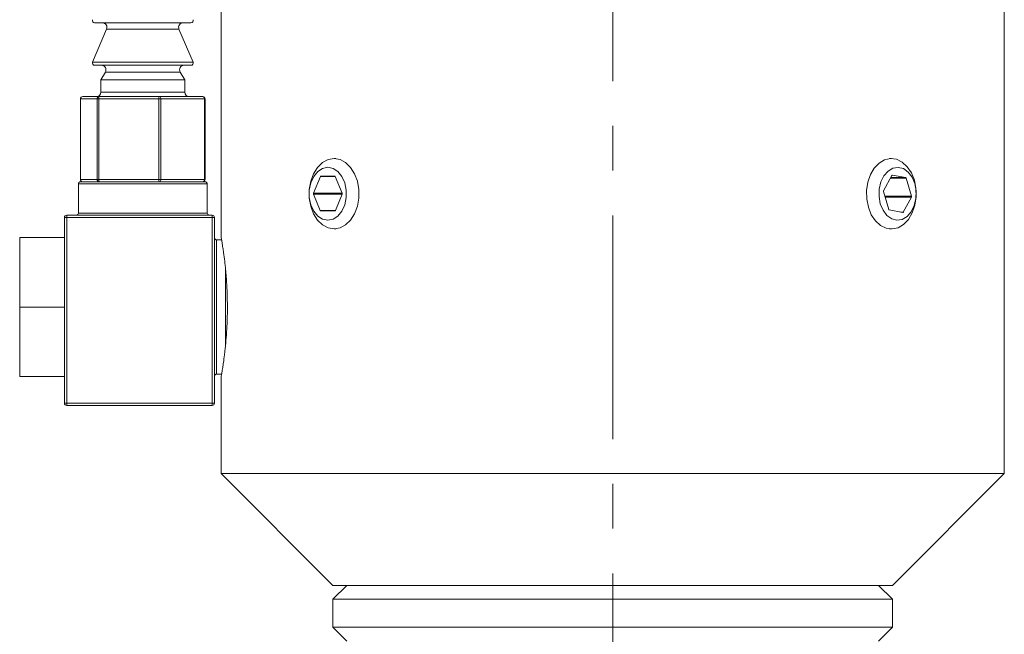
# Model space of a CAD drawing. Header units: inches. Extents: x 1.5 to 18.4, y 1.4 to 15.2.
# Tile 25 of 35: x 16.1 to 18.3, y 7.6 to 9. Entities that reach past the tile are written whole.
import ezdxf

# ---------------------------------------------------------------- set-up
doc = ezdxf.new("R2010")
doc.units = ezdxf.units.IN
doc.header["$MEASUREMENT"] = 0
doc.linetypes.add('CENTERX2', pattern=[0.8, 0.5, -0.1, 0.1, -0.1])
doc.layers.add('SLD-0', color=7, linetype='Continuous')

msp = doc.modelspace()

# ---------------------------------------------------------------- linework, layer by layer
at = {"color": 7, "linetype": 'Continuous', "lineweight": 15}
for p, q in [((16.5523, 9.4638), (16.5523, 8.4922)), ((18.3023, 7.9638), (18.3023, 9.4638)), ((16.2964, 8.9569), (16.265, 8.8828)), ((16.3018, 8.9708), (16.2696, 8.9708)), ((16.3206, 8.9569), (16.2964, 8.9569)), ((16.4849, 8.9708), (16.3018, 8.9708)), ((16.4581, 8.9569), (16.3206, 8.9569)), ((16.4895, 8.8828), (16.4581, 8.9569)), ((16.265, 8.8828), (16.4895, 8.8828)), ((16.3018, 8.8758), (16.2696, 8.8758)), ((16.4849, 8.8758), (16.3018, 8.8758)), ((16.2937, 8.8608), (16.2835, 8.8432)), ((16.3186, 8.8608), (16.2937, 8.8608)), ((16.4609, 8.8608), (16.3186, 8.8608)), ((16.471, 8.8432), (16.4609, 8.8608)), ((16.2835, 8.8432), (16.2835, 8.8158)), ((16.3115, 8.8432), (16.2835, 8.8432)), ((16.471, 8.8432), (16.3115, 8.8432)), ((16.471, 8.8158), (16.471, 8.8432)), ((16.2381, 8.8008), (16.2381, 8.6208)), ((16.2383, 8.8008), (16.2381, 8.8008)), ((16.2753, 8.8008), (16.2383, 8.8008)), ((16.2383, 8.8008), (16.2383, 8.6208)), ((16.2431, 8.8058), (16.2801, 8.8058)), ((16.2753, 8.6208), (16.2753, 8.8008)), ((16.2788, 8.8008), (16.2753, 8.8008)), ((16.2788, 8.8008), (16.2788, 8.6208)), ((16.413, 8.8008), (16.2788, 8.8008)), ((16.2801, 8.8058), (16.4142, 8.8058)), ((16.2835, 8.8158), (16.471, 8.8158)), ((16.413, 8.6208), (16.413, 8.8008)), ((16.4178, 8.8008), (16.413, 8.8008)), ((16.4142, 8.8058), (16.5114, 8.8058)), ((16.4178, 8.8008), (16.4178, 8.6208)), ((16.515, 8.8008), (16.4178, 8.8008)), ((16.515, 8.6208), (16.515, 8.8008)), ((16.5164, 8.8008), (16.515, 8.8008)), ((16.5164, 8.6208), (16.5164, 8.8008)), ((16.8085, 8.6676), (16.8046, 8.6676)), ((18.0499, 8.6676), (18.046, 8.6676)), ((16.7742, 8.6272), (16.759, 8.5898)), ((16.8072, 8.6272), (16.7742, 8.6272)), ((16.806, 8.6282), (16.7754, 8.6282)), ((16.8225, 8.5898), (16.8072, 8.6272)), ((18.051, 8.6299), (18.0324, 8.5956)), ((18.0478, 8.624), (18.0829, 8.624)), ((18.0485, 8.6252), (18.0818, 8.6252)), ((18.0519, 8.6307), (18.0523, 8.6307)), ((18.0818, 8.6252), (18.0523, 8.6307)), ((18.0949, 8.5831), (18.0829, 8.624)), ((16.2333, 8.6108), (16.2333, 8.5458)), ((16.5213, 8.6108), (16.2333, 8.6108)), ((16.2383, 8.6208), (16.2381, 8.6208)), ((16.2383, 8.6208), (16.2753, 8.6208)), ((16.2383, 8.6158), (16.5163, 8.6158)), ((16.2788, 8.6208), (16.2753, 8.6208)), ((16.2788, 8.6208), (16.413, 8.6208)), ((16.4178, 8.6208), (16.413, 8.6208)), ((16.4178, 8.6208), (16.515, 8.6208)), ((16.5164, 8.6208), (16.515, 8.6208)), ((16.5213, 8.5458), (16.5213, 8.6108)), ((16.8225, 8.5898), (16.759, 8.5898)), ((16.759, 8.5878), (16.7738, 8.5514)), ((16.8225, 8.5878), (16.759, 8.5878)), ((16.8076, 8.5514), (16.8225, 8.5878)), ((18.0323, 8.5937), (18.0439, 8.5538)), ((18.0354, 8.5831), (18.0949, 8.5831)), ((18.0359, 8.5811), (18.0947, 8.5811)), ((18.0766, 8.5477), (18.0947, 8.5811)), ((16.2073, 8.5408), (16.5323, 8.5408)), ((16.2073, 8.5358), (16.2073, 8.5408)), ((16.2333, 8.5458), (16.5213, 8.5458)), ((16.5323, 8.5408), (16.5323, 8.5358)), ((16.8076, 8.5514), (16.7738, 8.5514)), ((16.775, 8.5504), (16.8064, 8.5504)), ((18.0451, 8.5526), (18.0753, 8.547)), ((18.0713, 8.5477), (18.0766, 8.5477)), ((16.2023, 8.3384), (16.2023, 8.5358)), ((16.2023, 8.5358), (16.2073, 8.5358)), ((16.2073, 8.5358), (16.2073, 8.1208)), ((16.5323, 8.5358), (16.2073, 8.5358)), ((16.5323, 8.1208), (16.5323, 8.5358)), ((16.5323, 8.5358), (16.5373, 8.5358)), ((16.5373, 8.5358), (16.5373, 8.1208)), ((16.8046, 8.5101), (16.8085, 8.5101)), ((18.046, 8.5101), (18.0499, 8.5101)), ((16.1023, 8.3358), (16.1023, 8.4913)), ((16.1023, 8.4913), (16.2023, 8.4913)), ((16.5534, 8.4858), (16.5423, 8.4858)), ((16.5423, 8.4858), (16.5423, 8.1858)), ((16.5623, 8.2507), (16.5623, 8.4202)), ((16.1023, 8.1803), (16.1023, 8.3358)), ((16.1023, 8.3358), (16.2025, 8.3358)), ((16.2023, 8.1208), (16.2023, 8.3333)), ((16.5423, 8.1858), (16.5534, 8.1858)), ((16.1023, 8.1803), (16.2023, 8.1803)), ((16.5523, 8.1796), (16.5523, 7.9638)), ((16.2023, 8.1208), (16.2073, 8.1208)), ((16.2073, 8.1158), (16.2073, 8.1208)), ((16.2073, 8.1208), (16.5323, 8.1208)), ((16.5323, 8.1208), (16.5323, 8.1158)), ((16.5323, 8.1208), (16.5373, 8.1208)), ((16.5323, 8.1158), (16.2073, 8.1158)), ((16.5523, 7.9638), (16.8023, 7.7138)), ((18.3023, 7.9638), (16.5523, 7.9638)), ((18.0523, 7.7138), (18.3023, 7.9638)), ((16.8335, 7.7138), (16.8023, 7.6826)), ((18.0523, 7.7138), (16.8023, 7.7138)), ((18.0523, 7.6826), (18.021, 7.7138)), ((16.8023, 7.6826), (16.8023, 7.6201)), ((16.8023, 7.6826), (18.0523, 7.6826)), ((18.0523, 7.6201), (18.0523, 7.6826)), ((16.8023, 7.6201), (16.8335, 7.5888)), ((16.8023, 7.6201), (18.0523, 7.6201)), ((18.021, 7.5888), (18.0523, 7.6201))]:
    msp.add_line(p, q, dxfattribs=at)
at = {"color": 7, "linetype": 'Continuous', "lineweight": 15, "flags": 128}
for points in [[(16.8046, 8.6676), (16.818, 8.6653), (16.8305, 8.6585), (16.8416, 8.6478), (16.8505, 8.6336), (16.8567, 8.6167), (16.8599, 8.5983), (16.8599, 8.5793), (16.8567, 8.5609), (16.8505, 8.5441), (16.8416, 8.5299), (16.8305, 8.5191), (16.818, 8.5124), (16.8046, 8.5101), (16.7913, 8.5124), (16.7788, 8.5191), (16.7677, 8.5299), (16.7588, 8.5441), (16.7526, 8.5609), (16.7494, 8.5793), (16.7494, 8.5983), (16.7526, 8.6167), (16.7588, 8.6336), (16.7677, 8.6478), (16.7788, 8.6585), (16.7913, 8.6653), (16.8046, 8.6676)], [(16.7907, 8.6479), (16.7789, 8.6455), (16.7681, 8.6385), (16.7592, 8.6275), (16.7527, 8.6134), (16.7494, 8.5972), (16.7494, 8.5804), (16.7527, 8.5643), (16.7592, 8.5502), (16.7681, 8.5391), (16.7789, 8.5322), (16.7907, 8.5298), (16.8025, 8.5322), (16.8133, 8.5391), (16.8223, 8.5502), (16.8287, 8.5643), (16.832, 8.5804), (16.832, 8.5972), (16.8287, 8.6134), (16.8223, 8.6275), (16.8133, 8.6385), (16.8025, 8.6455), (16.7907, 8.6479)], [(17.9985, 8.5587), (17.9949, 8.5769), (17.9944, 8.5959), (17.9973, 8.6145), (18.0031, 8.6316), (18.0117, 8.6461), (18.0225, 8.6574), (18.0349, 8.6647), (18.0482, 8.6675), (18.0616, 8.6658), (18.0742, 8.6596), (18.0855, 8.6493), (18.0947, 8.6355), (18.1013, 8.619), (18.1049, 8.6007), (18.1053, 8.5817), (18.1025, 8.5632), (18.0967, 8.5461), (18.0881, 8.5315), (18.0773, 8.5203), (18.0649, 8.513), (18.0516, 8.5101), (18.0382, 8.5118), (18.0255, 8.518), (18.0143, 8.5283), (18.0051, 8.5421), (17.9985, 8.5587)], [(18.0252, 8.5662), (18.0313, 8.5518), (18.04, 8.5403), (18.0506, 8.5328), (18.0623, 8.5298), (18.0742, 8.5316), (18.0851, 8.538), (18.0944, 8.5486), (18.1012, 8.5624), (18.1049, 8.5784), (18.1053, 8.5952), (18.1024, 8.6114), (18.0963, 8.6259), (18.0876, 8.6373), (18.077, 8.6449), (18.0653, 8.6478), (18.0535, 8.646), (18.0425, 8.6396), (18.0332, 8.629), (18.0265, 8.6152), (18.0227, 8.5993), (18.0223, 8.5825), (18.0252, 8.5662)]]:
    msp.add_lwpolyline(points, dxfattribs=at)
at = {"color": 7, "linetype": 'Continuous', "lineweight": 15}
for centre, radius, start, end in [((16.2696, 8.9758), 0.005, 157.0723, 270), ((16.4849, 8.9758), 0.005, 270, 22.9277), ((16.2872, 8.9608), 0.01, 337.0723, 90), ((16.4674, 8.9608), 0.01, 90, 202.9277), ((16.2696, 8.8808), 0.005, 157.0723, 270), ((16.285, 8.8658), 0.01, 330.1419, 90), ((16.4695, 8.8658), 0.01, 90, 209.8581), ((16.4849, 8.8808), 0.005, 270, 22.9277), ((16.2431, 8.8008), 0.005, 90, 180), ((16.2432, 8.8009), 0.00491, 91.0775, 181.0384), ((16.2735, 8.8158), 0.01, 270, 0), ((16.2802, 8.8009), 0.00491, 91.0775, 181.0384), ((16.2848, 8.802), 0.00604, 140.6625, 191.183), ((16.4189, 8.802), 0.00604, 140.6625, 191.183), ((16.4134, 8.8014), 0.00447, 352.0962, 78.8797), ((16.481, 8.8158), 0.01, 180, 270), ((16.5114, 8.8008), 0.005, 0, 90), ((16.5105, 8.8014), 0.00447, 352.0962, 78.8797), ((16.7756, 8.6268), 0.0014, 95.3927, 163.0703), ((16.8058, 8.6268), 0.0014, 16.9297, 84.6073), ((18.0522, 8.6294), 0.00125, 83.8372, 156.9411), ((18.0813, 8.6237), 0.00158, 11.5848, 73.7843), ((16.2383, 8.6108), 0.005, 90, 180), ((16.2431, 8.6208), 0.005, 180, 270), ((16.2432, 8.6207), 0.00491, 178.9616, 268.9225), ((16.2802, 8.6207), 0.00491, 178.9616, 268.9225), ((16.2848, 8.6197), 0.00604, 168.817, 219.3375), ((16.4189, 8.6197), 0.00604, 168.817, 219.3375), ((16.4134, 8.6202), 0.00447, 281.1203, 7.9038), ((16.5114, 8.6208), 0.005, 270, 0), ((16.5105, 8.6202), 0.00447, 281.1203, 7.9038), ((16.5163, 8.6108), 0.005, 0, 90), ((16.7615, 8.5888), 0.00268, 158.419, 201.581), ((16.82, 8.5888), 0.00268, 338.419, 21.581), ((18.0348, 8.5944), 0.00264, 152.9338, 196.4616), ((18.0924, 8.5823), 0.00264, 332.9338, 16.4616), ((16.2073, 8.5358), 0.005, 90, 180), ((16.2283, 8.5458), 0.005, 270, 0), ((16.5263, 8.5458), 0.005, 180, 270), ((16.5323, 8.5358), 0.005, 0, 90), ((16.7752, 8.5518), 0.0014, 196.9297, 264.6073), ((16.8062, 8.5518), 0.0014, 275.3927, 343.0703), ((18.0455, 8.5541), 0.00158, 191.5848, 253.7843), ((18.0755, 8.5482), 0.00125, 263.8372, 336.9411), ((16.5423, 8.4908), 0.005, 180, 270), ((16.5423, 8.1808), 0.005, 90, 180), ((16.2073, 8.1208), 0.005, 180, 270), ((16.5323, 8.1208), 0.005, 270, 0)]:
    msp.add_arc(centre, radius, start, end, dxfattribs=at)
for centre, start_param, end_param in [((16.2073, 8.3384), 1.570796, 1.871002), ((16.2073, 8.3333), 1.270591, 1.570796)]:
    msp.add_ellipse(centre, major_axis=(0, 0.00866), ratio=0.57735, start_param=start_param, end_param=end_param, dxfattribs=at)
for points, knots in [([(16.5523, 8.4922), (16.5523, 8.4922), (16.5523, 8.4921), (16.5528, 8.4894), (16.5536, 8.4847), (16.5546, 8.4785), (16.5559, 8.4705), (16.5574, 8.4605), (16.5589, 8.4494), (16.5605, 8.4365), (16.5621, 8.4223), (16.5631, 8.411), (16.5641, 8.3992), (16.5649, 8.3867), (16.5657, 8.372), (16.5662, 8.355), (16.5663, 8.3423), (16.5664, 8.3358)], [0, 0, 0, 0, 0.042927, 0.148751, 0.202676, 0.254649, 0.360323, 0.41414, 0.466795, 0.573866, 0.628408, 0.68145, 0.734865, 0.789463, 0.844474, 0.921637, 1, 1, 1, 1]), ([(16.5664, 8.3358), (16.5664, 8.3315), (16.5663, 8.3229), (16.566, 8.31), (16.5655, 8.2972), (16.5649, 8.2846), (16.5638, 8.2684), (16.5625, 8.2531), (16.561, 8.2389), (16.5594, 8.2256), (16.5578, 8.2138), (16.5563, 8.2037), (16.5553, 8.1971), (16.5544, 8.1915), (16.5536, 8.1868), (16.553, 8.1833), (16.5524, 8.1801), (16.5523, 8.1798), (16.5523, 8.1796)], [0, 0, 0, 0, 0.0521731, 0.1047134, 0.1584077, 0.2124988, 0.2646709, 0.3707596, 0.4247944, 0.4774924, 0.5846532, 0.6392428, 0.6922746, 0.7456794, 0.8002693, 0.8552729, 0.9077355, 1, 1, 1, 1])]:
    msp.add_open_spline(points, degree=3, knots=knots, dxfattribs=at)
at = {"layer": 'SLD-0', "color": 7, "linetype": 'CENTERX2', "lineweight": 0}
msp.add_line((17.4273, 4.8406), (17.4273, 10.3642), dxfattribs=at)

doc.saveas('drawing.dxf')
